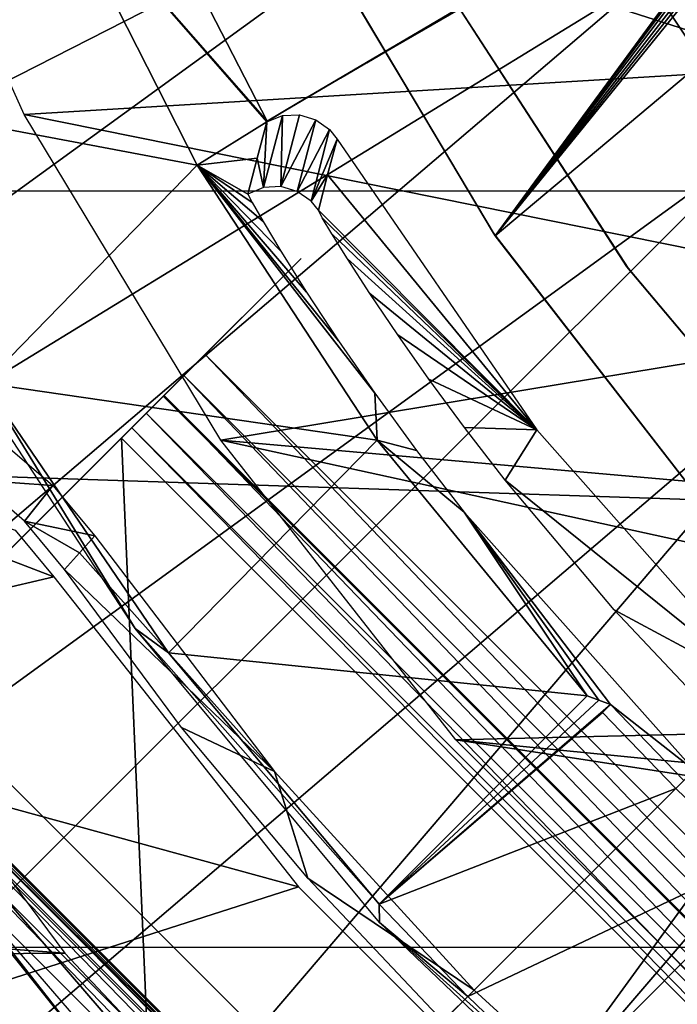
# Model space of a CAD drawing. Header units: millimetres. Extents: x -100 to 100, y -100 to 100.
# Tile 11 of 104: x -21.84 to -16.7, y -18.4 to -10.7. Entities that reach past the tile are written whole.
import ezdxf

# ---------------------------------------------------------------- set-up
doc = ezdxf.new("R2010")
doc.units = ezdxf.units.MM
doc.header["$LTSCALE"] = 52.148148
for name, color, linetype in [('10', 7, 'CONTINUOUS'), ('125', 7, 'CONTINUOUS'), ('126', 7, 'CONTINUOUS'), ('132', 7, 'CONTINUOUS'), ('151', 7, 'CONTINUOUS'), ('165', 7, 'CONTINUOUS'), ('166', 7, 'CONTINUOUS'), ('167', 7, 'CONTINUOUS'), ('185', 7, 'CONTINUOUS'), ('186', 7, 'CONTINUOUS'), ('294', 7, 'CONTINUOUS'), ('296', 7, 'CONTINUOUS'), ('297', 7, 'CONTINUOUS'), ('299', 7, 'CONTINUOUS'), ('300', 7, 'CONTINUOUS'), ('301', 7, 'CONTINUOUS'), ('303', 7, 'CONTINUOUS'), ('304', 7, 'CONTINUOUS'), ('305', 7, 'CONTINUOUS'), ('345', 7, 'CONTINUOUS'), ('346', 7, 'CONTINUOUS'), ('46', 7, 'CONTINUOUS'), ('48', 7, 'CONTINUOUS'), ('54', 7, 'CONTINUOUS'), ('58', 7, 'CONTINUOUS'), ('65', 7, 'CONTINUOUS'), ('67', 7, 'CONTINUOUS'), ('76', 7, 'CONTINUOUS'), ('78', 7, 'CONTINUOUS'), ('81', 7, 'CONTINUOUS'), ('82', 7, 'CONTINUOUS'), ('93', 7, 'CONTINUOUS'), ('99', 7, 'CONTINUOUS')]:
    doc.layers.add(name, color=color, linetype=linetype)

msp = doc.modelspace()

# ---------------------------------------------------------------- linework, layer by layer
at = {"layer": '10', "color": 251, "linetype": 'Continuous', "true_color": 0x4c4c4c}
for points in [[(-21.2486, -14.7346, -136), (-19.8459, -16.5757, -136), (-21.3679, -14.8661, -131.0481), (-21.2486, -14.7346, -136)], [(-21.3679, -14.8661, -131.0481), (-19.8459, -16.5757, -136), (-21.4871, -14.9975, -126.0965), (-21.3679, -14.8661, -131.0481)], [(-21.4871, -14.9975, -126.0965), (-19.8459, -16.5757, -136), (-20.5706, -16.2318, -126.0965), (-21.4871, -14.9975, -126.0965)], [(-20.5706, -16.2318, -126.0965), (-19.8459, -16.5757, -136), (-19.5833, -17.4101, -126.0965), (-20.5706, -16.2318, -126.0965)], [(-19.8459, -16.5757, -136), (-18.2841, -18.2841, -136), (-19.5833, -17.4101, -126.0965), (-19.8459, -16.5757, -136)], [(-19.5833, -17.4101, -126.0965), (-18.2841, -18.2841, -136), (-18.5286, -18.5286, -126.0965), (-19.5833, -17.4101, -126.0965)], [(-18.2841, -18.2841, -136), (-16.5757, -19.8459, -136), (-18.5286, -18.5286, -126.0965), (-18.2841, -18.2841, -136)]]:
    msp.add_3dface(points, dxfattribs=at)
at = {"layer": '125', "color": 251, "linetype": 'Continuous', "true_color": 0x4c4c4c}
for points in [[(-19.903, -11.491, -212.7), (-13.8121, -7.903, -219.7829), (-19.6693, -11.3547, -212.8357), (-19.903, -11.491, -212.7)], [(-19.6693, -11.3547, -212.8357), (-13.8121, -7.903, -219.7829), (-19.5096, -11.2611, -212.9776), (-19.6693, -11.3547, -212.8357)], [(-19.5096, -11.2611, -212.9776), (-13.8121, -7.903, -219.7829), (-19.329, -11.156, -213.0632), (-19.5096, -11.2611, -212.9776)], [(-19.329, -11.156, -213.0632), (-13.8121, -7.903, -219.7829), (-19.123, -11.0367, -213.0965), (-19.329, -11.156, -213.0632)], [(-19.123, -11.0367, -213.0965), (-13.8121, -7.903, -219.7829), (-13.8323, -7.9821, -213.0965), (-19.123, -11.0367, -213.0965)], [(-19.7945, -11.4288, -212.6497), (-19.903, -11.491, -212.7), (-19.6693, -11.3547, -212.8357), (-19.7945, -11.4288, -212.6497)], [(-19.9038, -11.494, -212.4522), (-19.903, -11.491, -212.7), (-19.7945, -11.4288, -212.6497), (-19.9038, -11.494, -212.4522)], [(-19.8714, -11.4755, -212.4317), (-19.9038, -11.494, -212.4522), (-19.7945, -11.4288, -212.6497), (-19.8714, -11.4755, -212.4317)], [(-19.9047, -11.4972, -212.1778), (-19.9038, -11.494, -212.4522), (-19.8714, -11.4755, -212.4317), (-19.9047, -11.4972, -212.1778)]]:
    msp.add_3dface(points, dxfattribs=at)
at = {"layer": '126', "color": 251, "linetype": 'Continuous', "true_color": 0x4c4c4c}
for points in [[(-19.3557, -11.6337, -212.2044), (-17.7946, -13.9046, -212.2044), (-19.4295, -11.912, -188.4226), (-19.3557, -11.6337, -212.2044)], [(-19.4295, -11.912, -188.4226), (-17.7946, -13.9046, -212.2044), (-19.5018, -12.189, -164.6738), (-19.4295, -11.912, -188.4226)], [(-19.5018, -12.189, -164.6738), (-17.7946, -13.9046, -212.2044), (-19.4712, -12.2465, -164.144), (-19.5018, -12.189, -164.6738)], [(-19.4712, -12.2465, -164.144), (-17.7946, -13.9046, -212.2044), (-19.3962, -12.3727, -163.6652), (-19.4712, -12.2465, -164.144)], [(-19.3962, -12.3727, -163.6652), (-17.7946, -13.9046, -212.2044), (-19.2747, -12.568, -163.236), (-19.3962, -12.3727, -163.6652)], [(-19.2747, -12.568, -163.236), (-17.7946, -13.9046, -212.2044), (-19.0989, -12.8397, -162.8465), (-19.2747, -12.568, -163.236)], [(-19.0989, -12.8397, -162.8465), (-17.7946, -13.9046, -212.2044), (-18.8819, -13.1617, -162.5243), (-19.0989, -12.8397, -162.8465)], [(-18.8819, -13.1617, -162.5243), (-17.7946, -13.9046, -212.2044), (-18.6377, -13.5086, -162.2971), (-18.8819, -13.1617, -162.5243)], [(-18.6377, -13.5086, -162.2971), (-17.7946, -13.9046, -212.2044), (-18.3588, -13.8873, -162.155), (-18.6377, -13.5086, -162.2971)], [(-17.7946, -13.9046, -212.2044), (-18.0421, -14.2971, -162.0965), (-18.3588, -13.8873, -162.155), (-17.7946, -13.9046, -212.2044)], [(-15.9685, -15.9685, -212.2044), (-18.0421, -14.2971, -162.0965), (-17.7946, -13.9046, -212.2044), (-15.9685, -15.9685, -212.2044)], [(-17.1885, -15.3129, -162.0965), (-18.0421, -14.2971, -162.0965), (-15.9685, -15.9685, -212.2044), (-17.1885, -15.3129, -162.0965)], [(-16.2777, -16.2777, -162.0965), (-17.1885, -15.3129, -162.0965), (-15.9685, -15.9685, -212.2044), (-16.2777, -16.2777, -162.0965)]]:
    msp.add_3dface(points, dxfattribs=at)
at = {"layer": '132', "color": 251, "linetype": 'Continuous', "true_color": 0x4c4c4c}
for points in [[(-19.9047, -11.4972, -212.1778), (-19.7831, -11.4489, -212.2035), (-19.9299, -12.011, -164.673), (-19.9047, -11.4972, -212.1778)], [(-19.9299, -12.011, -164.673), (-19.7831, -11.4489, -212.2035), (-19.7963, -12.0036, -164.6725), (-19.9299, -12.011, -164.673)], [(-19.6503, -11.4427, -212.203), (-19.5225, -11.4806, -212.2031), (-19.7963, -12.0036, -164.6725), (-19.6503, -11.4427, -212.203)], [(-19.7831, -11.4489, -212.2035), (-19.6503, -11.4427, -212.203), (-19.7963, -12.0036, -164.6725), (-19.7831, -11.4489, -212.2035)], [(-19.9047, -11.4972, -212.1778), (-19.9299, -12.011, -164.673), (-19.9797, -11.7801, -188.4217), (-19.9047, -11.4972, -212.1778)], [(-19.7963, -12.0036, -164.6725), (-19.5225, -11.4806, -212.2031), (-19.6674, -12.0407, -164.6726), (-19.7963, -12.0036, -164.6725)], [(-19.5225, -11.4806, -212.2031), (-19.4157, -11.557, -212.2036), (-19.6674, -12.0407, -164.6726), (-19.5225, -11.4806, -212.2031)], [(-19.6674, -12.0407, -164.6726), (-19.4157, -11.557, -212.2036), (-19.5582, -12.1182, -164.6732), (-19.6674, -12.0407, -164.6726)], [(-19.4157, -11.557, -212.2036), (-19.3557, -11.6337, -212.2044), (-19.5582, -12.1182, -164.6732), (-19.4157, -11.557, -212.2036)], [(-19.3557, -11.6337, -212.2044), (-19.4295, -11.912, -188.4226), (-19.5582, -12.1182, -164.6732), (-19.3557, -11.6337, -212.2044)], [(-20.0531, -12.0618, -164.6738), (-19.9797, -11.7801, -188.4217), (-19.9299, -12.011, -164.673), (-20.0531, -12.0618, -164.6738)], [(-19.5018, -12.189, -164.6738), (-19.5582, -12.1182, -164.6732), (-19.4295, -11.912, -188.4226), (-19.5018, -12.189, -164.6738)]]:
    msp.add_3dface(points, dxfattribs=at)
at = {"layer": '151', "color": 251, "linetype": 'Continuous', "true_color": 0x4c4c4c}
for points in [[(-22.5693, -12.9529, -136), (-22.1109, -13.5407, -138.7), (-20.9335, -15.4577, -136), (-22.5693, -12.9529, -136)], [(-22.1109, -13.5407, -138.7), (-20.6738, -15.647, -138.7), (-20.9335, -15.4577, -136), (-22.1109, -13.5407, -138.7)], [(-20.6738, -15.647, -138.7), (-19.0272, -17.613, -138.7), (-20.9335, -15.4577, -136), (-20.6738, -15.647, -138.7)], [(-20.9335, -15.4577, -136), (-19.0272, -17.613, -138.7), (-19.024, -17.755, -136), (-20.9335, -15.4577, -136)], [(-19.0272, -17.613, -138.7), (-18.3337, -18.3337, -138.7), (-19.024, -17.755, -136), (-19.0272, -17.613, -138.7)], [(-18.3337, -18.3337, -138.7), (-17.613, -19.0272, -138.7), (-19.024, -17.755, -136), (-18.3337, -18.3337, -138.7)], [(-19.024, -17.755, -136), (-17.613, -19.0272, -138.7), (-16.8678, -19.8148, -136), (-19.024, -17.755, -136)]]:
    msp.add_3dface(points, dxfattribs=at)
at = {"layer": '165', "color": 251, "linetype": 'Continuous', "true_color": 0x4c4c4c}
for points in [[(-19.0272, -17.613, -138.7), (-17.3995, -15.9853, -138.7), (-17.3093, -16.0187, -143.7086), (-19.0272, -17.613, -138.7)], [(-19.0272, -17.613, -138.7), (-17.3093, -16.0187, -143.7086), (-17.2191, -16.0518, -148.7), (-19.0272, -17.613, -138.7)], [(-19.0272, -17.613, -138.7), (-17.2191, -16.0518, -148.7), (-17.2809, -16.1135, -148.7), (-19.0272, -17.613, -138.7)]]:
    msp.add_3dface(points, dxfattribs=at)
at = {"layer": '166', "color": 251, "linetype": 'Continuous', "true_color": 0x4c4c4c}
msp.add_3dface([(-15.9853, -17.3995, -138.7), (-17.613, -19.0272, -138.7), (-16.1135, -17.2809, -148.7), (-15.9853, -17.3995, -138.7)], dxfattribs=at)
at = {"layer": '167', "color": 251, "linetype": 'Continuous', "true_color": 0x4c4c4c}
for points in [[(-19.0272, -17.613, -138.7), (-17.2809, -16.1135, -148.7), (-16.7074, -16.7074, -148.7), (-19.0272, -17.613, -138.7)], [(-18.3337, -18.3337, -138.7), (-19.0272, -17.613, -138.7), (-16.7074, -16.7074, -148.7), (-18.3337, -18.3337, -138.7)], [(-16.1135, -17.2809, -148.7), (-18.3337, -18.3337, -138.7), (-16.7074, -16.7074, -148.7), (-16.1135, -17.2809, -148.7)], [(-17.613, -19.0272, -138.7), (-18.3337, -18.3337, -138.7), (-16.1135, -17.2809, -148.7), (-17.613, -19.0272, -138.7)]]:
    msp.add_3dface(points, dxfattribs=at)
at = {"layer": '185', "color": 251, "linetype": 'Continuous', "true_color": 0x4c4c4c}
for points in [[(-19.4758, -10.1122, -211.7), (-18.1193, -12.3875, -211.7), (-13.027, -5.4527, -211.7), (-19.4758, -10.1122, -211.7)], [(-12.9341, -5.4174, -211.7), (-18.1193, -12.3875, -211.7), (-12.8371, -5.4161, -211.7), (-12.9341, -5.4174, -211.7)], [(-12.8371, -5.4161, -211.7), (-18.1193, -12.3875, -211.7), (-12.7351, -5.4492, -211.7), (-12.8371, -5.4161, -211.7)], [(-13.027, -5.4527, -211.7), (-18.1193, -12.3875, -211.7), (-12.9341, -5.4174, -211.7), (-13.027, -5.4527, -211.7)], [(-12.7351, -5.4492, -211.7), (-18.1193, -12.3875, -211.7), (-12.6573, -5.5073, -211.7), (-12.7351, -5.4492, -211.7)], [(-12.6573, -5.5073, -211.7), (-18.1193, -12.3875, -211.7), (-12.6028, -5.5907, -211.7), (-12.6573, -5.5073, -211.7)], [(-12.6028, -5.5907, -211.7), (-18.1193, -12.3875, -211.7), (-11.8172, -7.1, -211.7), (-12.6028, -5.5907, -211.7)], [(-18.1193, -12.3875, -211.7), (-16.5011, -14.4718, -211.7), (-11.8172, -7.1, -211.7), (-18.1193, -12.3875, -211.7)]]:
    msp.add_3dface(points, dxfattribs=at)
at = {"layer": '186', "color": 251, "linetype": 'Continuous', "true_color": 0x4c4c4c}
for points in [[(-18.1334, -12.3685, -124.7), (-19.4758, -10.1122, -211.7), (-19.4995, -10.0782, -124.7), (-18.1334, -12.3685, -124.7)], [(-18.1193, -12.3875, -211.7), (-19.4758, -10.1122, -211.7), (-18.1334, -12.3685, -124.7), (-18.1193, -12.3875, -211.7)], [(-16.4996, -14.4763, -124.7), (-18.1193, -12.3875, -211.7), (-18.1334, -12.3685, -124.7), (-16.4996, -14.4763, -124.7)], [(-16.5011, -14.4718, -211.7), (-18.1193, -12.3875, -211.7), (-16.4996, -14.4763, -124.7), (-16.5011, -14.4718, -211.7)]]:
    msp.add_3dface(points, dxfattribs=at)
at = {"layer": '294', "color": 25, "linetype": 'Continuous', "true_color": 0x996633}
for points in [[(-20.8464, -13.7753, -212.9604), (-20.9592, -13.8882, -212.7878), (-19.6355, -12.5644, -213.2), (-20.8464, -13.7753, -212.9604)], [(-19.6355, -12.5644, -213.2), (-20.9592, -13.8882, -212.7878), (-20.3872, -13.3161, -212.7), (-19.6355, -12.5644, -213.2)], [(-20.7082, -13.6371, -213.091), (-20.8464, -13.7753, -212.9604), (-19.6355, -12.5644, -213.2), (-20.7082, -13.6371, -213.091)], [(-20.5522, -13.4812, -213.1724), (-20.7082, -13.6371, -213.091), (-19.6355, -12.5644, -213.2), (-20.5522, -13.4812, -213.1724)], [(-20.3872, -13.3161, -213.2), (-20.5522, -13.4812, -213.1724), (-19.6355, -12.5644, -213.2), (-20.3872, -13.3161, -213.2)], [(-19.6355, -12.5644, -212.7), (-19.6355, -12.5644, -213.2), (-20.3872, -13.3161, -212.7), (-19.6355, -12.5644, -212.7)], [(-20.9592, -13.8882, -212.7878), (-21.0405, -13.9694, -212.5827), (-20.3872, -13.3161, -212.7), (-20.9592, -13.8882, -212.7878)], [(-20.3872, -13.3161, -212.7), (-21.0405, -13.9694, -212.5827), (-20.4898, -13.4187, -212.6785), (-20.3872, -13.3161, -212.7)], [(-20.4898, -13.4187, -212.6785), (-21.0405, -13.9694, -212.5827), (-20.5836, -13.5125, -212.6157), (-20.4898, -13.4187, -212.6785)], [(-20.5836, -13.5125, -212.6157), (-21.0405, -13.9694, -212.5827), (-20.6605, -13.5894, -212.5172), (-20.5836, -13.5125, -212.6157)], [(-20.6605, -13.5894, -212.5172), (-21.0405, -13.9694, -212.5827), (-20.7138, -13.6427, -212.3913), (-20.6605, -13.5894, -212.5172)], [(-21.0405, -13.9694, -212.5827), (-27.5261, -20.455, -190.4393), (-20.7138, -13.6427, -212.3913), (-21.0405, -13.9694, -212.5827)], [(-20.7138, -13.6427, -212.3913), (-27.5261, -20.455, -190.4393), (-27.1995, -20.1284, -190.2479), (-20.7138, -13.6427, -212.3913)]]:
    msp.add_3dface(points, dxfattribs=at)
at = {"layer": '296', "color": 25, "linetype": 'Continuous', "true_color": 0x996633}
for points in [[(-20.5522, -13.4812, -213.1724), (-20.3872, -13.3161, -213.2), (-13.4812, -20.5522, -213.1724), (-20.5522, -13.4812, -213.1724)], [(-20.3872, -13.3161, -213.2), (-13.3161, -20.3872, -213.2), (-13.4812, -20.5522, -213.1724), (-20.3872, -13.3161, -213.2)], [(-20.7082, -13.6371, -213.091), (-20.5522, -13.4812, -213.1724), (-13.6371, -20.7082, -213.091), (-20.7082, -13.6371, -213.091)], [(-20.5522, -13.4812, -213.1724), (-13.4812, -20.5522, -213.1724), (-13.6371, -20.7082, -213.091), (-20.5522, -13.4812, -213.1724)], [(-20.8464, -13.7753, -212.9604), (-20.7082, -13.6371, -213.091), (-13.7753, -20.8464, -212.9604), (-20.8464, -13.7753, -212.9604)], [(-20.7082, -13.6371, -213.091), (-13.6371, -20.7082, -213.091), (-13.7753, -20.8464, -212.9604), (-20.7082, -13.6371, -213.091)], [(-20.9592, -13.8882, -212.7878), (-20.8464, -13.7753, -212.9604), (-13.8882, -20.9592, -212.7878), (-20.9592, -13.8882, -212.7878)], [(-20.8464, -13.7753, -212.9604), (-13.7753, -20.8464, -212.9604), (-13.8882, -20.9592, -212.7878), (-20.8464, -13.7753, -212.9604)], [(-21.0405, -13.9694, -212.5827), (-20.9592, -13.8882, -212.7878), (-13.9694, -21.0405, -212.5827), (-21.0405, -13.9694, -212.5827)], [(-20.9592, -13.8882, -212.7878), (-13.8882, -20.9592, -212.7878), (-13.9694, -21.0405, -212.5827), (-20.9592, -13.8882, -212.7878)]]:
    msp.add_3dface(points, dxfattribs=at)
at = {"layer": '297', "color": 25, "linetype": 'Continuous', "true_color": 0x996633}
for points in [[(-27.5261, -20.455, -190.4393), (-21.0405, -13.9694, -212.5827), (-20.455, -27.5261, -190.4393), (-27.5261, -20.455, -190.4393)], [(-21.0405, -13.9694, -212.5827), (-13.9694, -21.0405, -212.5827), (-20.455, -27.5261, -190.4393), (-21.0405, -13.9694, -212.5827)]]:
    msp.add_3dface(points, dxfattribs=at)
at = {"layer": '299', "color": 25, "linetype": 'Continuous', "true_color": 0x996633}
msp.add_3dface([(-23.1656, -16.0945, -170.103), (-27.5472, -20.4761, -189.7559), (-16.0945, -23.1656, -170.103), (-23.1656, -16.0945, -170.103)], dxfattribs=at)
at = {"layer": '300', "color": 25, "linetype": 'Continuous', "true_color": 0x996633}
msp.add_3dface([(-20.7138, -13.6427, -212.3913), (-27.1995, -20.1284, -190.2479), (-13.6427, -20.7138, -212.3913), (-20.7138, -13.6427, -212.3913)], dxfattribs=at)
at = {"layer": '301', "color": 25, "linetype": 'Continuous', "true_color": 0x996633}
for points in [[(-27.21, -20.139, -189.9062), (-22.8284, -15.7573, -170.2534), (-20.139, -27.21, -189.9062), (-27.21, -20.139, -189.9062)], [(-22.8284, -15.7573, -170.2534), (-15.7573, -22.8284, -170.2534), (-20.139, -27.21, -189.9062), (-22.8284, -15.7573, -170.2534)]]:
    msp.add_3dface(points, dxfattribs=at)
at = {"layer": '303', "color": 25, "linetype": 'Continuous', "true_color": 0x996633}
for points in [[(-23.2058, -16.1347, -169.36), (-23.1513, -16.0803, -169.5752), (-16.1347, -23.2058, -169.36), (-23.2058, -16.1347, -169.36)], [(-23.1411, -16.07, -169.9544), (-23.1656, -16.0945, -170.103), (-16.07, -23.1411, -169.9544), (-23.1411, -16.07, -169.9544)], [(-23.1513, -16.0803, -169.5752), (-23.1329, -16.0618, -169.8023), (-16.0803, -23.1513, -169.5752), (-23.1513, -16.0803, -169.5752)], [(-23.1513, -16.0803, -169.5752), (-16.0803, -23.1513, -169.5752), (-16.1347, -23.2058, -169.36), (-23.1513, -16.0803, -169.5752)], [(-23.1329, -16.0618, -169.8023), (-23.1411, -16.07, -169.9544), (-16.0618, -23.1329, -169.8023), (-23.1329, -16.0618, -169.8023)], [(-23.1411, -16.07, -169.9544), (-16.07, -23.1411, -169.9544), (-16.0618, -23.1329, -169.8023), (-23.1411, -16.07, -169.9544)], [(-23.1329, -16.0618, -169.8023), (-16.0618, -23.1329, -169.8023), (-16.0803, -23.1513, -169.5752), (-23.1329, -16.0618, -169.8023)], [(-23.2934, -16.2223, -169.1679), (-23.2058, -16.1347, -169.36), (-16.2223, -23.2934, -169.1679), (-23.2934, -16.2223, -169.1679)], [(-23.2058, -16.1347, -169.36), (-16.1347, -23.2058, -169.36), (-16.2223, -23.2934, -169.1679), (-23.2058, -16.1347, -169.36)], [(-23.1656, -16.0945, -170.103), (-16.0945, -23.1656, -170.103), (-16.07, -23.1411, -169.9544), (-23.1656, -16.0945, -170.103)], [(-23.4095, -16.3385, -169.009), (-23.2934, -16.2223, -169.1679), (-16.3385, -23.4095, -169.009), (-23.4095, -16.3385, -169.009)], [(-23.2934, -16.2223, -169.1679), (-16.2223, -23.2934, -169.1679), (-16.3385, -23.4095, -169.009), (-23.2934, -16.2223, -169.1679)]]:
    msp.add_3dface(points, dxfattribs=at)
at = {"layer": '304', "color": 25, "linetype": 'Continuous', "true_color": 0x996633}
for points in [[(-23.9423, -16.8712, -168.4308), (-23.4095, -16.3385, -169.009), (-16.3385, -23.4095, -169.009), (-23.9423, -16.8712, -168.4308)], [(-23.9423, -16.8712, -168.4308), (-16.3385, -23.4095, -169.009), (-23.65, -19.4074, -167.2133), (-23.9423, -16.8712, -168.4308)]]:
    msp.add_3dface(points, dxfattribs=at)
at = {"layer": '305', "color": 25, "linetype": 'Continuous', "true_color": 0x996633}
for points in [[(-23.1943, -16.1232, -168.6123), (-23.4348, -19.1922, -166.8166), (-19.1922, -23.4348, -166.8166), (-23.1943, -16.1232, -168.6123)], [(-16.1232, -23.1943, -168.6123), (-23.1943, -16.1232, -168.6123), (-16.656, -23.7271, -168.0341), (-16.1232, -23.1943, -168.6123)], [(-16.656, -23.7271, -168.0341), (-23.1943, -16.1232, -168.6123), (-19.1922, -23.4348, -166.8166), (-16.656, -23.7271, -168.0341)]]:
    msp.add_3dface(points, dxfattribs=at)
at = {"layer": '345', "linetype": 'Continuous'}
for points in [[(-23.4195, -15.3919, -120), (-21.4842, -17.9951, -120), (-96.1992, -12.4382, -120), (-23.4195, -15.3919, -120)], [(-96.1992, -12.4382, -120), (-21.4842, -17.9951, -120), (-95.2008, -18.5908, -120), (-96.1992, -12.4382, -120)], [(-21.4842, -17.9951, -120), (-19.2509, -20.3638, -120), (-95.2008, -18.5908, -120), (-21.4842, -17.9951, -120)]]:
    msp.add_3dface(points, dxfattribs=at)
at = {"layer": '346', "color": 251, "linetype": 'Continuous', "true_color": 0x4c4c4c}
for points in [[(89.1467, -11.996, -106.6), (-89.7423, -6.0696, -106.6), (89.7457, -6.033, -106.6), (89.1467, -11.996, -106.6)], [(-89.1367, -12.0648, -106.6), (-89.7423, -6.0696, -106.6), (89.1467, -11.996, -106.6), (-89.1367, -12.0648, -106.6)], [(88.1527, -17.8911, -106.6), (-89.1367, -12.0648, -106.6), (89.1467, -11.996, -106.6), (88.1527, -17.8911, -106.6)], [(-88.1332, -17.9877, -106.6), (-89.1367, -12.0648, -106.6), (88.1527, -17.8911, -106.6), (-88.1332, -17.9877, -106.6)], [(86.7566, -23.7445, -106.6), (-88.1332, -17.9877, -106.6), (88.1527, -17.8911, -106.6), (86.7566, -23.7445, -106.6)], [(-86.7234, -23.865, -106.6), (-88.1332, -17.9877, -106.6), (86.7566, -23.7445, -106.6), (-86.7234, -23.865, -106.6)]]:
    msp.add_3dface(points, dxfattribs=at)
at = {"layer": '46', "color": 251, "linetype": 'Continuous', "true_color": 0x4c4c4c}
for points in [[(-21.9664, -14.0058, -136), (-21.5762, -14.3394, -136), (-22.1695, -14.298, -126.0964), (-21.9664, -14.0058, -136)], [(-22.1695, -14.298, -126.0964), (-21.5762, -14.3394, -136), (-21.7996, -14.6198, -126.0964), (-22.1695, -14.298, -126.0964)], [(-21.5762, -14.3394, -136), (-21.2486, -14.7346, -136), (-21.7996, -14.6198, -126.0964), (-21.5762, -14.3394, -136)], [(-21.2486, -14.7346, -136), (-21.3679, -14.8661, -131.0481), (-21.7996, -14.6198, -126.0964), (-21.2486, -14.7346, -136)], [(-21.3679, -14.8661, -131.0481), (-21.4871, -14.9975, -126.0965), (-21.7996, -14.6198, -126.0964), (-21.3679, -14.8661, -131.0481)]]:
    msp.add_3dface(points, dxfattribs=at)
at = {"layer": '48', "color": 251, "linetype": 'Continuous', "true_color": 0x4c4c4c}
for points in [[(-21.8711, -14.6896, -126), (-21.569, -15.0547, -126), (-26.9254, -13.0005, -126), (-21.8711, -14.6896, -126)], [(-26.9254, -13.0005, -126), (-21.569, -15.0547, -126), (-25.3032, -15.9289, -126), (-26.9254, -13.0005, -126)], [(-21.569, -15.0547, -126), (-19.658, -17.4765, -126), (-25.3032, -15.9289, -126), (-21.569, -15.0547, -126)], [(-25.3032, -15.9289, -126), (-19.658, -17.4765, -126), (-23.3605, -18.6619, -126), (-25.3032, -15.9289, -126)], [(-19.658, -17.4765, -126), (-17.4765, -19.658, -126), (-23.3605, -18.6619, -126), (-19.658, -17.4765, -126)]]:
    msp.add_3dface(points, dxfattribs=at)
at = {"layer": '54', "color": 251, "linetype": 'Continuous', "true_color": 0x4c4c4c}
for points in [[(-23.8782, -18.1518, -125.9814), (-23.3605, -18.6619, -126), (-21.7757, -20.627, -125.9814), (-23.8782, -18.1518, -125.9814)], [(-23.5134, -18.7513, -125.9283), (-23.8782, -18.1518, -125.9814), (-21.7757, -20.627, -125.9814), (-23.5134, -18.7513, -125.9283)]]:
    msp.add_3dface(points, dxfattribs=at)
at = {"layer": '58', "color": 251, "linetype": 'Continuous', "true_color": 0x4c4c4c}
msp.add_3dface([(-16.7307, -8.8938, -118.6883), (-8.9529, -5.6888, -114.9299), (-15.466, -10.9462, -118.6883), (-16.7307, -8.8938, -118.6883)], dxfattribs=at)
at = {"layer": '65', "color": 251, "linetype": 'Continuous', "true_color": 0x4c4c4c}
for points in [[(-21.8013, -11.4407, -120), (-23.0209, -8.7301, -120), (-15.7059, -11.0728, -120), (-21.8013, -11.4407, -120)], [(-15.7059, -11.0728, -120), (-23.0209, -8.7301, -120), (-16.9859, -8.9867, -120), (-15.7059, -11.0728, -120)], [(-14.1698, -12.9806, -120), (-21.8013, -11.4407, -120), (-15.7059, -11.0728, -120), (-14.1698, -12.9806, -120)], [(-20.2629, -13.9859, -120), (-21.8013, -11.4407, -120), (-14.1698, -12.9806, -120), (-20.2629, -13.9859, -120)], [(-12.4033, -14.6777, -120), (-20.2629, -13.9859, -120), (-14.1698, -12.9806, -120), (-12.4033, -14.6777, -120)], [(-18.4282, -16.3276, -120), (-20.2629, -13.9859, -120), (-10.4356, -16.1361, -120), (-18.4282, -16.3276, -120)], [(-10.4356, -16.1361, -120), (-20.2629, -13.9859, -120), (-12.4033, -14.6777, -120), (-10.4356, -16.1361, -120)], [(-8.2984, -17.3324, -120), (-18.4282, -16.3276, -120), (-10.4356, -16.1361, -120), (-8.2984, -17.3324, -120)], [(-16.3259, -18.4295, -120), (-18.4282, -16.3276, -120), (-6.0262, -18.2473, -120), (-16.3259, -18.4295, -120)], [(-6.0262, -18.2473, -120), (-18.4282, -16.3276, -120), (-8.2984, -17.3324, -120), (-6.0262, -18.2473, -120)]]:
    msp.add_3dface(points, dxfattribs=at)
at = {"layer": '67', "color": 251, "linetype": 'Continuous', "true_color": 0x4c4c4c}
for points in [[(-16.0657, -11.6724, -103.0793), (0, 0, -103), (-16.932, -10.376, -103.0793), (-16.0657, -11.6724, -103.0793)], [(-37.7905, -12.2789, -103.3173), (-19.3097, -4.6358, -103.0793), (-38.6374, -9.276, -103.3173), (-37.7905, -12.2789, -103.3173)], [(-18.8864, -6.1366, -103.0793), (-19.3097, -4.6358, -103.0793), (-37.7905, -12.2789, -103.3173), (-18.8864, -6.1366, -103.0793)], [(-36.7106, -15.206, -103.3173), (-18.8864, -6.1366, -103.0793), (-37.7905, -12.2789, -103.3173), (-36.7106, -15.206, -103.3173)], [(-18.3467, -7.5995, -103.0793), (-18.8864, -6.1366, -103.0793), (-36.7106, -15.206, -103.3173), (-18.3467, -7.5995, -103.0793)], [(-35.4044, -18.0394, -103.3173), (-18.3467, -7.5995, -103.0793), (-36.7106, -15.206, -103.3173), (-35.4044, -18.0394, -103.3173)], [(-17.6939, -9.0155, -103.0793), (-18.3467, -7.5995, -103.0793), (-35.4044, -18.0394, -103.3173), (-17.6939, -9.0155, -103.0793)], [(-33.8799, -20.7616, -103.3173), (-17.6939, -9.0155, -103.0793), (-35.4044, -18.0394, -103.3173), (-33.8799, -20.7616, -103.3173)], [(-16.932, -10.376, -103.0793), (-17.6939, -9.0155, -103.0793), (-33.8799, -20.7616, -103.3173), (-16.932, -10.376, -103.0793)], [(-32.1465, -23.3558, -103.3173), (-16.932, -10.376, -103.0793), (-33.8799, -20.7616, -103.3173), (-32.1465, -23.3558, -103.3173)], [(-16.0657, -11.6724, -103.0793), (-16.932, -10.376, -103.0793), (-32.1465, -23.3558, -103.3173), (-16.0657, -11.6724, -103.0793)], [(-30.2149, -25.806, -103.3173), (-16.0657, -11.6724, -103.0793), (-32.1465, -23.3558, -103.3173), (-30.2149, -25.806, -103.3173)], [(-15.1004, -12.897, -103.0793), (-16.0657, -11.6724, -103.0793), (-30.2149, -25.806, -103.3173), (-15.1004, -12.897, -103.0793)], [(-28.0971, -28.0971, -103.3173), (-15.1004, -12.897, -103.0793), (-30.2149, -25.806, -103.3173), (-28.0971, -28.0971, -103.3173)], [(-14.042, -14.042, -103.0793), (-15.1004, -12.897, -103.0793), (-28.0971, -28.0971, -103.3173), (-14.042, -14.042, -103.0793)], [(-25.806, -30.2149, -103.3173), (-14.042, -14.042, -103.0793), (-28.0971, -28.0971, -103.3173), (-25.806, -30.2149, -103.3173)], [(-12.897, -15.1004, -103.0793), (-14.042, -14.042, -103.0793), (-25.806, -30.2149, -103.3173), (-12.897, -15.1004, -103.0793)], [(-23.3558, -32.1465, -103.3173), (-12.897, -15.1004, -103.0793), (-25.806, -30.2149, -103.3173), (-23.3558, -32.1465, -103.3173)], [(-11.6724, -16.0657, -103.0793), (-12.897, -15.1004, -103.0793), (-23.3558, -32.1465, -103.3173), (-11.6724, -16.0657, -103.0793)], [(-20.7616, -33.8799, -103.3173), (-11.6724, -16.0657, -103.0793), (-23.3558, -32.1465, -103.3173), (-20.7616, -33.8799, -103.3173)], [(-10.376, -16.932, -103.0793), (-11.6724, -16.0657, -103.0793), (-20.7616, -33.8799, -103.3173), (-10.376, -16.932, -103.0793)], [(-18.0394, -35.4044, -103.3173), (-10.376, -16.932, -103.0793), (-20.7616, -33.8799, -103.3173), (-18.0394, -35.4044, -103.3173)], [(-9.0155, -17.6939, -103.0793), (-10.376, -16.932, -103.0793), (-18.0394, -35.4044, -103.3173), (-9.0155, -17.6939, -103.0793)], [(-15.206, -36.7106, -103.3173), (-9.0155, -17.6939, -103.0793), (-18.0394, -35.4044, -103.3173), (-15.206, -36.7106, -103.3173)]]:
    msp.add_3dface(points, dxfattribs=at)
at = {"layer": '76', "color": 251, "linetype": 'Continuous', "true_color": 0x4c4c4c}
for points in [[(-21.1277, -18.9716, -120.2456), (-22.4288, -17.3083, -123.9544), (-23.1473, -16.447, -120.2456), (-21.1277, -18.9716, -120.2456)], [(-20.4022, -19.6565, -123.9544), (-22.4288, -17.3083, -123.9544), (-21.1277, -18.9716, -120.2456), (-20.4022, -19.6565, -123.9544)]]:
    msp.add_3dface(points, dxfattribs=at)
at = {"layer": '78', "color": 250, "linetype": 'Continuous', "true_color": 0x333333}
for points in [[(-18.527, -10.4073, -126.0221), (-18.5228, -10.4148, -121.0221), (-17.0897, -12.6295, -126.0221), (-18.527, -10.4073, -126.0221)], [(-18.5228, -10.4148, -121.0221), (-17.081, -12.6413, -121.0221), (-17.0897, -12.6295, -126.0221), (-18.5228, -10.4148, -121.0221)], [(-17.0897, -12.6295, -126.0221), (-17.081, -12.6413, -121.0221), (-15.3876, -14.6555, -126.0221), (-17.0897, -12.6295, -126.0221)], [(-17.081, -12.6413, -121.0221), (-15.3753, -14.6684, -121.0221), (-15.3876, -14.6555, -126.0221), (-17.081, -12.6413, -121.0221)]]:
    msp.add_3dface(points, dxfattribs=at)
at = {"layer": '81', "color": 251, "linetype": 'Continuous', "true_color": 0x4c4c4c}
for points in [[(-24.3356, -8.9451, -138.7), (-21.6195, -9.532, -138.7), (-23.3393, -11.2924, -138.7), (-24.3356, -8.9451, -138.7)], [(-21.6195, -9.532, -138.7), (-20.4491, -11.8362, -138.7), (-23.3393, -11.2924, -138.7), (-21.6195, -9.532, -138.7)], [(-23.3393, -11.2924, -138.7), (-20.4491, -11.8362, -138.7), (-22.1109, -13.5407, -138.7), (-23.3393, -11.2924, -138.7)], [(-20.4491, -11.8362, -138.7), (-19.0428, -13.9866, -138.7), (-22.1109, -13.5407, -138.7), (-20.4491, -11.8362, -138.7)], [(-22.1109, -13.5407, -138.7), (-19.0428, -13.9866, -138.7), (-20.6738, -15.647, -138.7), (-22.1109, -13.5407, -138.7)], [(-19.0428, -13.9866, -138.7), (-17.3995, -15.9853, -138.7), (-20.6738, -15.647, -138.7), (-19.0428, -13.9866, -138.7)], [(-17.3995, -15.9853, -138.7), (-19.0272, -17.613, -138.7), (-20.6738, -15.647, -138.7), (-17.3995, -15.9853, -138.7)]]:
    msp.add_3dface(points, dxfattribs=at)
at = {"layer": '82', "color": 251, "linetype": 'Continuous', "true_color": 0x4c4c4c}
msp.add_3dface([(-17.613, -19.0272, -138.7), (-15.9853, -17.3995, -138.7), (-13.9472, -19.0717, -138.7), (-17.613, -19.0272, -138.7)], dxfattribs=at)
at = {"layer": '93', "color": 251, "linetype": 'Continuous', "true_color": 0x4c4c4c}
for points in [[(-19.903, -11.491, -212.7), (-21.6195, -9.532, -138.7), (-20.9265, -9.5002, -212.7), (-19.903, -11.491, -212.7)], [(-20.4491, -11.8362, -138.7), (-21.6195, -9.532, -138.7), (-19.9047, -11.4972, -212.1778), (-20.4491, -11.8362, -138.7)], [(-19.9047, -11.4972, -212.1778), (-21.6195, -9.532, -138.7), (-19.9038, -11.494, -212.4522), (-19.9047, -11.4972, -212.1778)], [(-19.9038, -11.494, -212.4522), (-21.6195, -9.532, -138.7), (-19.903, -11.491, -212.7), (-19.9038, -11.494, -212.4522)], [(-19.9797, -11.7801, -188.4217), (-20.4491, -11.8362, -138.7), (-19.9047, -11.4972, -212.1778), (-19.9797, -11.7801, -188.4217)], [(-20.0531, -12.0618, -164.6738), (-20.4491, -11.8362, -138.7), (-19.9797, -11.7801, -188.4217), (-20.0531, -12.0618, -164.6738)], [(-19.0428, -13.9866, -138.7), (-20.4491, -11.8362, -138.7), (-19.0596, -13.6186, -161.933), (-19.0428, -13.9866, -138.7)], [(-19.0596, -13.6186, -161.933), (-20.4491, -11.8362, -138.7), (-19.3431, -13.2087, -162.1965), (-19.0596, -13.6186, -161.933)], [(-19.3431, -13.2087, -162.1965), (-20.4491, -11.8362, -138.7), (-19.5937, -12.8282, -162.5701), (-19.3431, -13.2087, -162.1965)], [(-19.5937, -12.8282, -162.5701), (-20.4491, -11.8362, -138.7), (-19.7954, -12.5072, -163.0209), (-19.5937, -12.8282, -162.5701)], [(-19.7954, -12.5072, -163.0209), (-20.4491, -11.8362, -138.7), (-19.9342, -12.2767, -163.5156), (-19.7954, -12.5072, -163.0209)], [(-19.9342, -12.2767, -163.5156), (-20.4491, -11.8362, -138.7), (-20.0191, -12.1284, -164.0659), (-19.9342, -12.2767, -163.5156)], [(-20.0191, -12.1284, -164.0659), (-20.4491, -11.8362, -138.7), (-20.0531, -12.0618, -164.6738), (-20.0191, -12.1284, -164.0659)], [(-18.7338, -14.0658, -161.7682), (-19.0428, -13.9866, -138.7), (-19.0596, -13.6186, -161.933), (-18.7338, -14.0658, -161.7682)], [(-17.3995, -15.9853, -138.7), (-19.0428, -13.9866, -138.7), (-18.3617, -14.5491, -161.7), (-17.3995, -15.9853, -138.7)], [(-18.3617, -14.5491, -161.7), (-19.0428, -13.9866, -138.7), (-18.7338, -14.0658, -161.7682), (-18.3617, -14.5491, -161.7)], [(-17.3995, -15.9853, -138.7), (-18.3617, -14.5491, -161.7), (-17.3093, -16.0187, -143.7086), (-17.3995, -15.9853, -138.7)], [(-18.3617, -14.5491, -161.7), (-16.5655, -16.5655, -161.7), (-17.2191, -16.0518, -148.7), (-18.3617, -14.5491, -161.7)], [(-17.3093, -16.0187, -143.7086), (-18.3617, -14.5491, -161.7), (-17.2191, -16.0518, -148.7), (-17.3093, -16.0187, -143.7086)], [(-17.2191, -16.0518, -148.7), (-16.5655, -16.5655, -161.7), (-16.6457, -16.6457, -148.7), (-17.2191, -16.0518, -148.7)]]:
    msp.add_3dface(points, dxfattribs=at)
at = {"layer": '99', "color": 251, "linetype": 'Continuous', "true_color": 0x4c4c4c}
msp.add_3dface([(-19.903, -11.491, -212.7), (-20.9265, -9.5002, -212.7), (-13.8121, -7.903, -219.7829), (-19.903, -11.491, -212.7)], dxfattribs=at)

doc.saveas('drawing.dxf')
